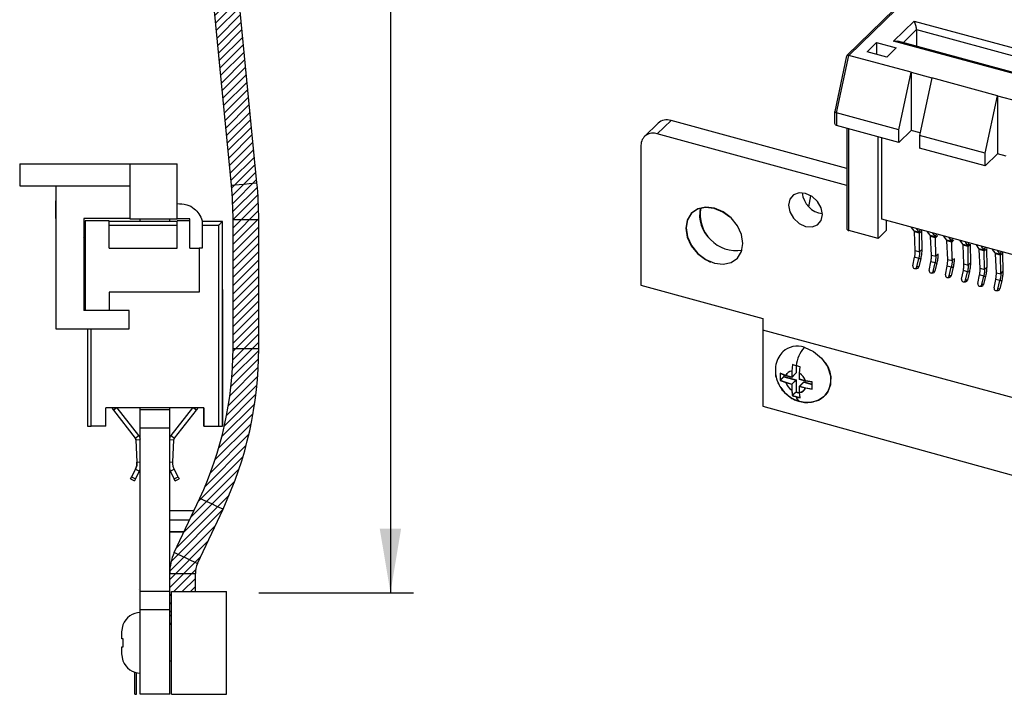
# Model space of a CAD drawing. Header units: millimetres. Extents: x 14 to 338, y 9 to 236.
# Tile 14 of 24: x 180 to 234, y 105 to 142. Entities that reach past the tile are written whole.
import ezdxf

# ---------------------------------------------------------------- set-up
doc = ezdxf.new("R2010")
doc.units = ezdxf.units.MM
doc.layers.add('DIM1', color=5, linetype='Continuous', lineweight=9)
doc.layers.add('TEXT', color=1, linetype='Continuous')

msp = doc.modelspace()

# ---------------------------------------------------------------- hatches: boundary and pattern name
at = {"layer": 'DIM1'}
h = msp.add_hatch(dxfattribs=at)
h.set_pattern_fill('ANSI31', color=256, scale=0.1, style=0)
h.set_pattern_definition([(45, (-354.76915, -22.26546), (-0.2245064, 0.2245064), [])])
h.paths.add_polyline_path([(189.635, 110.576), (189.635, 111.557), (189.582, 111.557), (189.43, 111.557), (189.203, 111.557), (188.935, 111.557), (188.667, 111.557), (188.44, 111.557), (188.289, 111.557), (188.235, 111.557), (188.235, 110.569), (188.235, 109.576), (188.235, 109.268), (188.335, 109.268), (188.335, 110.576)])
h.paths.add_polyline_path([(189.709, 112.13), (189.572, 112.195), (189.366, 112.291), (189.123, 112.404), (188.881, 112.518), (188.675, 112.614), (188.537, 112.678), (188.489, 112.701, 0.109738), (188.235, 111.557), (188.289, 111.557), (188.44, 111.557), (188.667, 111.557), (188.935, 111.557), (189.203, 111.557), (189.43, 111.557), (189.582, 111.557), (189.635, 111.557, -0.109738), (189.758, 112.108)])
h.paths.add_polyline_path([(189.758, 112.108), (191.143, 115.071), (191.094, 115.094), (190.957, 115.158), (190.751, 115.254), (190.508, 115.368), (190.266, 115.481), (190.06, 115.577), (189.922, 115.641), (189.874, 115.664), (188.489, 112.701), (188.537, 112.678), (188.675, 112.614), (188.881, 112.518), (189.123, 112.404), (189.366, 112.291), (189.572, 112.195), (189.709, 112.13)])
h.paths.add_polyline_path([(191.143, 115.071, 0.109738), (193.09, 123.836), (193.036, 123.836), (192.885, 123.836), (192.657, 123.836), (192.39, 123.836), (192.122, 123.836), (191.895, 123.836), (191.743, 123.836), (191.69, 123.836, -0.109738), (189.874, 115.664), (189.922, 115.641), (190.06, 115.577), (190.266, 115.481), (190.508, 115.368), (190.751, 115.254), (190.957, 115.158), (191.094, 115.094)])
h.paths.add_polyline_path([(193.09, 123.836), (193.09, 130.854), (193.036, 130.854), (192.885, 130.854), (192.657, 130.854), (192.39, 130.854), (192.122, 130.854), (191.895, 130.854), (191.743, 130.854), (191.69, 130.854), (191.69, 123.836), (191.743, 123.836), (191.895, 123.836), (192.122, 123.836), (192.39, 123.836), (192.657, 123.836), (192.885, 123.836), (193.036, 123.836)])
h.paths.add_polyline_path([(193.09, 130.854, 0.024319), (192.992, 132.864), (192.939, 132.859), (192.788, 132.844), (192.562, 132.822), (192.295, 132.796), (192.028, 132.77), (191.802, 132.748), (191.651, 132.733), (191.598, 132.728, -0.024319), (191.69, 130.854), (191.743, 130.854), (191.895, 130.854), (192.122, 130.854), (192.39, 130.854), (192.657, 130.854), (192.885, 130.854), (193.036, 130.854)])
h.paths.add_polyline_path([(192.992, 132.864), (187.105, 193.205), (187.051, 193.2), (186.9, 193.185), (186.674, 193.163), (186.408, 193.137), (186.141, 193.111), (185.915, 193.089), (185.764, 193.074), (185.711, 193.069), (191.598, 132.728), (191.651, 132.733), (191.802, 132.748), (192.028, 132.77), (192.295, 132.796), (192.562, 132.822), (192.788, 132.844), (192.939, 132.859)])
h.paths.add_polyline_path([(186.635, 198.845), (186.635, 201.274), (186.635, 202.848), (186.582, 202.848), (186.43, 202.848), (186.203, 202.848), (185.935, 202.848), (185.667, 202.848), (185.44, 202.848), (185.289, 202.848), (185.235, 202.848, 0.024319), (185.711, 193.069), (185.764, 193.074), (185.915, 193.089), (186.141, 193.111), (186.408, 193.137), (186.674, 193.163), (186.9, 193.185), (187.051, 193.2), (187.105, 193.205, -0.014236), (186.716, 198.845)])
h.paths.add_polyline_path([(186.635, 203.859), (186.635, 205.602), (186.635, 206.902), (186.635, 208.645), (186.635, 209.351), (186.535, 209.351), (186.535, 208.642), (185.235, 208.642), (185.235, 202.848), (185.289, 202.848), (185.44, 202.848), (185.667, 202.848), (185.935, 202.848), (186.203, 202.848), (186.43, 202.848), (186.582, 202.848), (186.635, 202.848), (186.635, 203.852)])

# ---------------------------------------------------------------- linework, layer by layer
at = {"color": 7, "linetype": 'Continuous', "lineweight": 25}
for p, q in [((228.505, 143.098), (225.134, 139.808)), ((225.25, 139.813), (228.681, 143.161)), ((227.688, 140.592), (228.808, 141.686)), ((228.808, 141.686), (240.173, 138.597)), ((228.933, 141.22), (239.439, 138.364)), ((228.933, 141.22), (228.933, 140.308)), ((239.053, 137.504), (227.688, 140.592)), ((226.243, 140.01), (226.756, 140.511)), ((226.756, 140.511), (227.835, 140.217)), ((226.756, 140.511), (226.756, 139.87)), ((227.835, 140.217), (227.322, 139.716)), ((238.867, 137.608), (227.912, 140.585)), ((225.123, 139.789), (224.477, 136.751)), ((224.583, 136.676), (225.25, 139.813)), ((228.647, 138.89), (225.25, 139.813)), ((227.322, 139.716), (226.243, 140.01)), ((227.979, 135.753), (228.647, 138.89)), ((228.647, 138.89), (229.77, 138.585)), ((228.647, 138.89), (228.647, 135.719)), ((229.77, 138.585), (229.102, 135.448)), ((233.343, 137.614), (229.77, 138.585)), ((232.675, 134.477), (233.343, 137.614)), ((233.343, 137.614), (234.466, 137.309)), ((233.343, 137.614), (233.343, 134.443)), ((224.476, 136.746), (224.476, 136.174)), ((227.979, 135.753), (224.583, 136.676)), ((224.583, 136.676), (224.583, 135.991)), ((214.854, 136.117), (214.107, 135.388)), ((215.558, 136.26), (214.811, 135.531)), ((225.144, 133.65), (215.558, 136.26)), ((227.979, 135.068), (224.583, 135.991)), ((225.144, 135.838), (225.144, 130.347)), ((225.144, 132.718), (214.811, 135.531)), ((226.842, 129.823), (226.842, 135.377)), ((227.041, 130.874), (227.041, 135.323)), ((227.979, 135.068), (227.979, 135.753)), ((228.647, 135.719), (227.979, 135.068)), ((229.132, 135.587), (228.647, 135.719)), ((232.675, 134.477), (229.102, 135.448)), ((229.102, 135.448), (229.102, 134.762)), ((213.92, 134.91), (213.92, 127.281)), ((232.675, 133.791), (229.102, 134.762)), ((232.675, 133.791), (232.675, 134.477)), ((233.343, 134.443), (232.675, 133.791)), ((233.828, 134.311), (233.343, 134.443)), ((180.061, 133.897), (180.061, 132.697)), ((180.061, 133.897), (186.061, 133.897)), ((186.061, 133.897), (186.061, 132.697)), ((186.061, 133.897), (188.635, 133.897)), ((188.635, 131.729), (188.635, 133.897)), ((180.061, 132.697), (182.035, 132.697)), ((182.035, 132.697), (186.061, 132.697)), ((182.035, 132.697), (182.035, 124.897)), ((186.061, 132.697), (186.061, 130.921)), ((182.031, 131.88), (182.035, 131.88)), ((182.031, 130.921), (182.031, 131.88)), ((188.635, 130.897), (188.635, 131.729)), ((182.031, 130.921), (182.035, 130.921)), ((183.561, 130.921), (183.561, 125.897)), ((186.061, 130.921), (183.561, 130.921)), ((183.635, 130.503), (183.561, 130.353)), ((183.635, 130.503), (183.561, 130.353)), ((184.935, 130.797), (183.635, 130.797)), ((183.635, 130.797), (183.635, 125.897)), ((184.935, 129.297), (184.935, 130.797)), ((188.635, 130.746), (184.935, 130.746)), ((186.061, 130.897), (186.061, 130.921)), ((186.061, 130.897), (188.635, 130.897)), ((186.635, 130.746), (186.635, 130.897)), ((188.235, 130.746), (188.235, 130.897)), ((189.335, 130.897), (188.635, 130.897)), ((189.335, 130.797), (188.635, 130.797)), ((188.635, 129.297), (188.635, 130.797)), ((189.335, 130.797), (189.335, 130.897)), ((189.335, 129.297), (189.335, 130.797)), ((190.012, 130.797), (190.012, 129.297)), ((191.105, 130.746), (190.012, 130.746)), ((190.905, 130.546), (190.905, 119.596)), ((191.105, 119.596), (191.105, 130.746)), ((302.018, 110.497), (227.041, 130.874)), ((227.309, 130.279), (227.309, 130.801)), ((228.804, 130.243), (228.66, 130.434)), ((226.842, 129.823), (225.25, 130.256)), ((226.842, 129.823), (227.309, 130.279)), ((228.804, 130.243), (229.08, 130.168)), ((229.092, 130.11), (228.821, 130.184)), ((228.867, 129.164), (228.821, 130.184)), ((229.08, 130.168), (228.948, 130.356)), ((229.105, 129.099), (229.092, 130.11)), ((229.201, 130.303), (229.209, 130.235)), ((229.209, 130.235), (229.222, 129.224)), ((229.688, 130.002), (229.544, 130.194)), ((229.688, 130.002), (229.964, 129.927)), ((229.977, 129.87), (229.706, 129.944)), ((229.752, 128.924), (229.706, 129.944)), ((229.964, 129.927), (229.833, 130.115)), ((229.99, 128.859), (229.977, 129.87)), ((230.573, 129.762), (230.428, 129.953)), ((230.849, 129.687), (230.717, 129.875)), ((230.573, 129.762), (230.849, 129.687)), ((230.861, 129.63), (230.59, 129.703)), ((230.636, 128.683), (230.59, 129.703)), ((230.874, 128.619), (230.861, 129.63)), ((231.457, 129.522), (231.313, 129.713)), ((231.457, 129.522), (231.733, 129.447)), ((231.746, 129.389), (231.474, 129.463)), ((231.521, 128.443), (231.474, 129.463)), ((231.733, 129.447), (231.602, 129.635)), ((231.759, 128.378), (231.746, 129.389)), ((231.862, 129.514), (231.875, 128.503)), ((232.342, 129.281), (232.197, 129.473)), ((232.617, 129.206), (232.486, 129.394)), ((184.935, 129.297), (188.635, 129.297)), ((189.335, 129.297), (189.835, 129.297)), ((189.835, 129.297), (189.835, 126.897)), ((190.012, 129.297), (189.835, 129.297)), ((228.74, 128.331), (228.836, 128.8)), ((229.061, 128.739), (228.836, 128.8)), ((228.867, 129.164), (229.105, 129.099)), ((229.105, 129.099), (229.222, 129.224)), ((229.752, 128.924), (229.99, 128.859)), ((232.342, 129.281), (232.617, 129.206)), ((232.63, 129.149), (232.359, 129.223)), ((232.405, 128.202), (232.359, 129.223)), ((232.643, 128.138), (232.63, 129.149)), ((232.746, 129.274), (232.76, 128.263)), ((233.226, 129.041), (233.082, 129.232)), ((233.226, 129.041), (233.502, 128.966)), ((233.514, 128.909), (233.243, 128.982)), ((233.29, 127.962), (233.243, 128.982)), ((233.502, 128.966), (233.37, 129.154)), ((233.527, 127.897), (233.514, 128.909)), ((233.623, 129.101), (233.631, 129.033)), ((233.631, 129.033), (233.644, 128.022)), ((228.953, 128.273), (229.061, 128.739)), ((229.057, 128.277), (228.953, 128.273)), ((229.165, 128.743), (229.057, 128.277)), ((229.061, 128.739), (229.165, 128.743)), ((229.625, 128.09), (229.72, 128.56)), ((229.946, 128.498), (229.72, 128.56)), ((229.837, 128.032), (229.946, 128.498)), ((230.05, 128.502), (229.941, 128.037)), ((229.946, 128.498), (230.05, 128.502)), ((230.509, 127.85), (230.605, 128.319)), ((230.83, 128.258), (230.605, 128.319)), ((230.636, 128.683), (230.874, 128.619)), ((230.722, 127.792), (230.83, 128.258)), ((230.934, 128.262), (230.825, 127.796)), ((230.83, 128.258), (230.934, 128.262)), ((231.521, 128.443), (231.759, 128.378)), ((231.759, 128.378), (231.875, 128.503)), ((232.643, 128.138), (232.76, 128.263)), ((228.852, 128.184), (228.956, 128.188)), ((229.736, 127.943), (229.84, 127.947)), ((229.941, 128.037), (229.837, 128.032)), ((230.825, 127.796), (230.722, 127.792)), ((231.394, 127.609), (231.489, 128.079)), ((231.715, 128.018), (231.489, 128.079)), ((231.606, 127.552), (231.715, 128.018)), ((231.819, 128.022), (231.71, 127.556)), ((231.715, 128.018), (231.819, 128.022)), ((232.278, 127.369), (232.374, 127.838)), ((232.599, 127.777), (232.374, 127.838)), ((232.405, 128.202), (232.643, 128.138)), ((232.49, 127.311), (232.599, 127.777)), ((232.703, 127.781), (232.594, 127.315)), ((232.599, 127.777), (232.703, 127.781)), ((233.29, 127.962), (233.527, 127.897)), ((233.527, 127.897), (233.644, 128.022)), ((213.92, 127.281), (220.553, 125.471)), ((230.621, 127.703), (230.724, 127.707)), ((231.505, 127.462), (231.609, 127.467)), ((231.71, 127.556), (231.606, 127.552)), ((232.389, 127.222), (232.493, 127.226)), ((232.594, 127.315), (232.49, 127.311)), ((233.163, 127.129), (233.258, 127.598)), ((233.483, 127.537), (233.258, 127.598)), ((233.375, 127.071), (233.483, 127.537)), ((233.587, 127.541), (233.479, 127.075)), ((233.483, 127.537), (233.587, 127.541)), ((183.635, 127.046), (183.561, 127.046)), ((189.835, 126.897), (184.935, 126.897)), ((184.935, 126.897), (184.935, 125.897)), ((191.105, 127.046), (191.105, 119.596)), ((233.274, 126.982), (233.378, 126.986)), ((233.479, 127.075), (233.375, 127.071)), ((183.635, 125.897), (183.561, 125.897)), ((184.935, 125.897), (183.635, 125.897)), ((186.035, 125.897), (184.935, 125.897)), ((186.035, 124.897), (186.035, 125.897)), ((220.553, 125.471), (220.553, 120.678)), ((182.035, 124.897), (186.035, 124.897)), ((183.755, 124.897), (183.755, 119.596)), ((183.755, 124.897), (183.755, 119.596)), ((249.783, 116.904), (220.553, 124.831)), ((222.172, 122.949), (222.141, 122.598)), ((222.374, 122.888), (222.374, 122.494)), ((221.806, 122.342), (221.507, 122.463)), ((221.507, 122.463), (221.507, 122.089)), ((221.809, 122.356), (221.51, 122.477)), ((221.51, 122.477), (221.51, 122.103)), ((221.709, 122.381), (221.709, 122.286)), ((221.712, 122.396), (221.712, 122.3)), ((222.141, 122.266), (221.809, 122.356)), ((222.138, 122.386), (222.138, 122.252)), ((222.138, 122.252), (222.245, 122.357)), ((222.141, 122.598), (222.141, 122.266)), ((222.141, 122.266), (222.374, 122.494)), ((222.561, 122.484), (222.592, 122.835)), ((222.561, 122.152), (222.561, 122.484)), ((221.709, 122.286), (221.507, 122.089)), ((221.507, 122.089), (221.806, 121.968)), ((221.712, 122.3), (221.51, 122.103)), ((221.51, 122.103), (221.809, 121.983)), ((221.709, 122.286), (222.371, 122.106)), ((221.712, 122.3), (222.374, 122.12)), ((222.138, 122.252), (221.806, 122.342)), ((221.806, 121.968), (222.138, 121.878)), ((221.809, 121.983), (222.141, 121.892)), ((222.371, 122.106), (222.138, 121.878)), ((222.138, 121.878), (222.138, 121.547)), ((222.374, 122.12), (222.141, 121.892)), ((222.141, 121.892), (222.141, 121.561)), ((222.371, 122.106), (222.371, 121.453)), ((222.374, 122.12), (222.374, 121.467)), ((222.558, 122.138), (222.558, 122.271)), ((222.889, 122.048), (222.558, 122.138)), ((222.558, 121.764), (222.791, 121.992)), ((222.893, 122.062), (222.561, 122.152)), ((222.561, 121.778), (222.794, 122.006)), ((222.791, 121.992), (223.251, 121.867)), ((222.794, 122.006), (223.255, 121.881)), ((223.251, 121.989), (222.889, 122.048)), ((223.255, 122.003), (222.893, 122.062)), ((223.251, 121.615), (223.251, 121.989)), ((223.255, 121.629), (223.255, 122.003)), ((222.138, 121.547), (222.169, 121.256)), ((222.141, 121.561), (222.172, 121.27)), ((222.371, 121.453), (222.169, 121.256)), ((222.374, 121.467), (222.172, 121.27)), ((222.371, 121.453), (222.561, 121.401)), ((222.374, 121.467), (222.564, 121.416)), ((222.558, 121.764), (222.889, 121.674)), ((222.558, 121.432), (222.558, 121.764)), ((222.589, 121.141), (222.558, 121.432)), ((222.561, 121.778), (222.893, 121.688)), ((222.561, 121.447), (222.561, 121.778)), ((222.592, 121.156), (222.561, 121.447)), ((222.889, 121.674), (223.251, 121.615)), ((222.893, 121.688), (223.255, 121.629)), ((190.105, 120.596), (184.755, 120.596)), ((184.755, 119.596), (184.755, 120.596)), ((185.093, 120.596), (185.172, 120.457)), ((185.172, 120.457), (185.093, 120.596)), ((185.349, 120.596), (185.172, 120.457)), ((185.172, 120.457), (185.172, 120.457)), ((185.172, 120.457), (186.359, 118.938)), ((185.172, 120.457), (186.359, 118.938)), ((186.556, 119.092), (185.381, 120.596)), ((186.635, 120.483), (186.635, 120.596)), ((188.235, 120.483), (186.635, 120.483)), ((186.635, 119.476), (186.635, 120.483)), ((188.235, 120.483), (188.235, 120.596)), ((188.235, 119.476), (188.235, 120.483)), ((189.48, 120.596), (188.305, 119.092)), ((189.48, 120.596), (188.305, 119.092)), ((188.502, 118.938), (189.689, 120.457)), ((189.689, 120.457), (189.511, 120.596)), ((189.768, 120.596), (189.689, 120.457)), ((189.768, 120.596), (189.689, 120.457)), ((190.105, 119.596), (190.105, 120.596)), ((190.105, 120.596), (190.105, 119.596)), ((190.105, 120.596), (190.105, 120.596)), ((220.553, 120.678), (260.066, 109.765)), ((183.755, 119.596), (183.955, 119.596)), ((184.755, 119.596), (183.955, 119.596)), ((188.235, 119.476), (186.635, 119.476)), ((186.635, 110.569), (186.635, 119.476)), ((188.235, 110.569), (188.235, 119.476)), ((190.105, 119.596), (190.905, 119.596)), ((190.105, 119.596), (190.105, 119.596)), ((190.905, 119.596), (191.105, 119.596)), ((186.359, 118.938), (186.556, 119.092)), ((186.359, 118.938), (186.359, 118.938)), ((186.391, 118.854), (186.391, 118.854)), ((186.391, 118.854), (186.454, 117.635)), ((186.391, 118.854), (186.454, 117.635)), ((188.305, 119.092), (188.502, 118.938)), ((188.305, 119.092), (188.305, 119.092)), ((188.406, 117.635), (188.47, 118.854)), ((186.454, 117.635), (186.454, 117.635)), ((186.373, 117.255), (186.155, 116.826)), ((186.373, 117.255), (186.155, 116.826)), ((186.373, 117.255), (186.373, 117.255)), ((186.373, 117.255), (186.596, 117.142)), ((186.377, 116.712), (186.596, 117.142)), ((186.596, 117.142), (186.635, 117.252)), ((188.235, 117.224), (188.264, 117.142)), ((188.235, 117.224), (188.264, 117.142)), ((188.264, 117.142), (188.487, 117.255)), ((188.264, 117.142), (188.264, 117.142)), ((188.264, 117.142), (188.483, 116.712)), ((188.264, 117.142), (188.483, 116.712)), ((188.706, 116.826), (188.487, 117.255)), ((186.101, 116.721), (186.155, 116.826)), ((186.155, 116.826), (186.101, 116.721)), ((186.101, 116.721), (186.324, 116.607)), ((186.155, 116.826), (186.377, 116.712)), ((186.377, 116.712), (186.324, 116.607)), ((188.483, 116.712), (188.706, 116.826)), ((188.483, 116.712), (188.504, 116.672)), ((188.504, 116.672), (188.483, 116.712)), ((188.504, 116.672), (188.521, 116.638)), ((188.521, 116.638), (188.504, 116.672)), ((188.521, 116.638), (188.533, 116.615)), ((188.533, 116.615), (188.521, 116.638)), ((188.533, 116.615), (188.537, 116.607)), ((188.537, 116.607), (188.533, 116.615)), ((188.537, 116.607), (188.76, 116.721)), ((188.706, 116.826), (188.76, 116.721)), ((189.553, 114.977), (188.235, 114.977)), ((189.311, 114.459), (188.235, 114.459)), ((188.235, 113.824), (189.014, 113.824)), ((189.014, 113.824), (188.235, 113.824)), ((186.535, 110.694), (186.535, 110.694)), ((186.535, 110.694), (186.535, 110.694)), ((186.535, 110.694), (186.535, 110.694)), ((188.235, 110.569), (186.635, 110.569)), ((186.635, 109.576), (186.635, 110.569)), ((188.235, 109.576), (188.235, 110.569)), ((188.335, 104.976), (188.335, 110.576)), ((188.335, 110.576), (191.335, 110.576)), ((191.335, 104.976), (191.335, 110.576)), ((188.235, 109.576), (186.635, 109.576)), ((186.635, 104.969), (186.635, 109.576)), ((188.235, 104.969), (188.235, 109.576)), ((188.235, 109.268), (188.335, 109.268)), ((188.335, 109.268), (188.235, 109.268)), ((188.235, 109.268), (188.335, 109.268)), ((188.335, 109.268), (188.235, 109.268)), ((188.235, 109.268), (188.335, 109.268)), ((188.335, 109.268), (188.235, 109.268)), ((188.235, 109.268), (188.335, 109.268)), ((188.335, 109.268), (188.235, 109.268)), ((188.235, 109.268), (188.335, 109.268)), ((188.335, 109.268), (188.235, 109.268)), ((188.335, 109.268), (188.235, 109.268)), ((188.235, 109.268), (188.335, 109.268)), ((191.34, 108.938), (191.335, 108.938)), ((191.34, 107.373), (191.34, 108.938)), ((185.635, 108.381), (185.702, 108.756)), ((188.335, 108.825), (188.235, 108.825)), ((188.335, 108.776), (188.235, 108.776)), ((185.635, 107.994), (185.635, 108.381)), ((185.702, 107.994), (185.635, 107.994)), ((185.702, 107.558), (185.702, 107.994)), ((185.635, 107.171), (185.635, 107.558)), ((185.635, 107.558), (185.702, 107.558)), ((191.34, 107.373), (191.335, 107.373)), ((191.34, 106.438), (191.34, 107.373)), ((185.702, 106.796), (185.635, 107.171)), ((188.335, 106.776), (188.235, 106.776)), ((191.34, 106.438), (191.335, 106.438)), ((186.335, 104.976), (186.335, 106.172)), ((186.435, 104.976), (186.435, 106.146)), ((186.335, 104.976), (186.435, 104.976)), ((188.235, 104.969), (186.635, 104.969)), ((188.335, 104.976), (191.335, 104.976))]:
    msp.add_line(p, q, dxfattribs=at)
at = {"color": 8, "linetype": 'Continuous', "lineweight": 25}
for p, q in [((228.202, 140.506), (228.933, 141.22)), ((225.25, 130.256), (225.25, 135.809)), ((223.068, 131.558), (223.183, 132.16)), ((184.935, 130.546), (188.635, 130.546)), ((190.012, 130.546), (190.905, 130.546)), ((183.561, 129.901), (183.635, 130.05)), ((229.08, 130.168), (229.137, 130.305)), ((229.092, 130.11), (229.206, 130.233)), ((229.964, 129.927), (230.021, 130.064)), ((229.977, 129.87), (230.091, 129.992)), ((230.849, 129.687), (230.905, 129.824)), ((230.861, 129.63), (230.975, 129.752)), ((231.733, 129.447), (231.79, 129.583)), ((231.746, 129.389), (231.86, 129.512)), ((232.617, 129.206), (232.674, 129.343)), ((229.99, 128.859), (230.074, 128.949)), ((232.63, 129.149), (232.744, 129.271)), ((233.502, 128.966), (233.559, 129.103)), ((233.514, 128.909), (233.629, 129.031)), ((230.874, 128.619), (230.959, 128.709)), ((183.635, 127.246), (183.561, 127.246)), ((183.955, 119.596), (183.955, 124.897)), ((186.391, 118.854), (186.635, 118.867)), ((188.235, 118.866), (188.47, 118.854)), ((186.454, 117.635), (186.635, 117.644)), ((188.235, 117.644), (188.406, 117.635))]:
    msp.add_line(p, q, dxfattribs=at)
at = {"color": 7, "linetype": 'Continuous', "lineweight": 25, "flags": 128}
for points in [[(223.82, 131.133), (223.749, 131.496), (223.548, 131.843), (223.247, 132.12), (222.892, 132.285), (222.536, 132.313), (222.235, 132.2), (222.034, 131.963), (221.963, 131.637), (222.034, 131.274), (222.235, 130.927), (222.536, 130.65), (222.892, 130.485), (223.247, 130.457), (223.548, 130.57), (223.749, 130.807), (223.82, 131.133)], [(218.762, 130.986), (218.384, 131.266), (217.906, 131.469), (217.428, 131.526), (216.996, 131.43), (216.654, 131.191), (216.434, 130.833), (216.358, 130.39), (216.434, 129.906), (216.654, 129.428), (216.996, 129.003), (217.428, 128.673), (217.708, 128.535)], [(219.477, 129.561), (219.401, 130.046), (219.182, 130.523), (218.839, 130.948), (218.408, 131.279), (217.929, 131.482), (217.451, 131.539), (217.02, 131.443), (216.677, 131.204), (216.457, 130.846), (216.382, 130.403), (216.457, 129.919), (216.677, 129.441), (217.02, 129.016), (217.451, 128.685), (217.929, 128.482), (218.408, 128.425), (218.839, 128.521), (219.182, 128.76), (219.401, 129.119), (219.477, 129.561)], [(225.144, 130.347), (225.145, 130.336), (225.153, 130.317), (225.168, 130.298), (225.19, 130.281), (225.218, 130.267), (225.25, 130.256)], [(222.818, 123.892), (223.317, 123.671), (223.756, 123.306), (224.081, 122.841), (224.255, 122.333), (224.255, 121.842), (224.081, 121.427), (223.962, 121.289)]]:
    msp.add_lwpolyline(points, dxfattribs=at)
at = {"color": 7, "linetype": 'Continuous', "lineweight": 25}
for centre, radius, start, end in [((215.328, 135.587), 0.711, 71.136, 131.7885), ((214.575, 134.92), 0.655, 68.8766, 180.9057), ((223.961, 132.429), 1.255, 185.1031, 263.507), ((218.94, 131.111), 1.824, 168.1555, 227.5036), ((219.121, 131.145), 1.974, 169.6921, 278.9179), ((228.859, 128.303), 0.122, 166.8436, 252.0851), ((228.846, 128.292), 0.108, 256.7371, 349.6625), ((228.949, 128.297), 0.11, 273.7086, 349.2586), ((229.743, 128.062), 0.122, 166.8436, 252.0851), ((229.731, 128.052), 0.108, 256.7371, 349.6625), ((229.833, 128.057), 0.11, 273.7086, 349.2586), ((230.628, 127.822), 0.122, 166.8436, 252.0851), ((230.615, 127.811), 0.108, 256.7371, 349.6625), ((230.717, 127.817), 0.11, 273.7086, 349.2586), ((231.512, 127.582), 0.122, 166.8436, 252.0851), ((231.5, 127.571), 0.108, 256.7371, 349.6625), ((231.602, 127.576), 0.11, 273.7086, 349.2586), ((232.397, 127.341), 0.122, 166.8436, 252.0851), ((232.384, 127.331), 0.108, 256.7371, 349.6625), ((232.486, 127.336), 0.11, 273.7086, 349.2586), ((233.281, 127.101), 0.122, 166.8436, 252.0851), ((233.268, 127.09), 0.108, 256.7371, 349.6625), ((233.371, 127.096), 0.11, 273.7086, 349.2586), ((222.44, 122.796), 1.159, 71.0085, 132.4633), ((224.29, 122.647), 1.928, 139.7923, 172.8434), ((222.872, 122.174), 1.41, 320.4101, 48.2188), ((222.172, 122.207), 0.392, 94.5705, 157.6147), ((222.111, 121.789), 0.828, 19.2669, 57.0544), ((222.588, 122.242), 0.828, 199.2669, 237.0544), ((222.591, 122.256), 0.828, 199.2669, 237.0544), ((222.527, 121.823), 0.392, 274.5705, 337.6147), ((222.53, 121.838), 0.392, 274.5705, 337.6147), ((186.635, 108.426), 1, 90, 160.7463), ((186.635, 107.126), 1, 199.2537, 270)]:
    msp.add_arc(centre, radius, start, end, dxfattribs=at)
at = {"color": 8, "linetype": 'Continuous', "lineweight": 25}
for centre, radius, start, end in [((222.166, 122.197), 0.388, 138.0302, 158.0168), ((222.152, 121.797), 0.779, 18.7622, 34.161), ((222.663, 121.209), 0.289, 182.9549, 247.3718), ((222.666, 121.223), 0.289, 182.9549, 247.3718)]:
    msp.add_arc(centre, radius, start, end, dxfattribs=at)
at = {"color": 7, "linetype": 'Continuous', "lineweight": 25}
for points, knots in [([(228.933, 141.22), (228.932, 141.245), (228.93, 141.301), (228.913, 141.4), (228.886, 141.507), (228.849, 141.609), (228.822, 141.66), (228.808, 141.686)], [0, 0, 0, 0, 0.146754, 0.316126, 0.510248, 0.757793, 1, 1, 1, 1]), ([(227.688, 140.592), (227.746, 140.6), (227.825, 140.61), (227.892, 140.585), (227.91, 140.578)], [0, 0, 0, 0, 0.731094, 1, 1, 1, 1]), ([(225.138, 139.804), (225.141, 139.809), (225.15, 139.822), (225.192, 139.826), (225.232, 139.817), (225.25, 139.813)], [0, 0, 0, 0, 0.261457, 0.652217, 1, 1, 1, 1]), ([(224.583, 136.676), (224.567, 136.681), (224.535, 136.691), (224.499, 136.711), (224.477, 136.732), (224.478, 136.745), (224.479, 136.751)], [0, 0, 0, 0, 0.238103, 0.495475, 0.762998, 1, 1, 1, 1]), ([(224.583, 135.991), (224.567, 135.997), (224.533, 136.011), (224.498, 136.06), (224.478, 136.117), (224.479, 136.157), (224.48, 136.174)], [0, 0, 0, 0, 0.225931, 0.486682, 0.785537, 1, 1, 1, 1]), ([(188.635, 131.729), (188.814, 131.723), (189.15, 131.711), (189.571, 131.492), (189.856, 131.173), (189.959, 130.927), (190.012, 130.797)], [0, 0, 0, 0, 0.295634, 0.557568, 0.766901, 1, 1, 1, 1]), ([(191.105, 130.746), (191.104, 130.744), (191.1, 130.741), (191.073, 130.714), (191.029, 130.67), (190.971, 130.612), (190.927, 130.568), (190.905, 130.546)], [0, 0, 0, 0, 0.146754, 0.316126, 0.510248, 0.757793, 1, 1, 1, 1]), ([(221.665, 123.659), (221.582, 123.563), (221.404, 123.359), (221.259, 122.964), (221.228, 122.556), (221.292, 122.201), (221.412, 121.894), (221.563, 121.642), (221.694, 121.497), (221.749, 121.435)], [0, 0, 0, 0, 0.154483, 0.33053, 0.50502, 0.650687, 0.766011, 0.900768, 1, 1, 1, 1]), ([(222.377, 122.888), (222.338, 122.898), (222.268, 122.918), (222.201, 122.94), (222.172, 122.949)], [0, 0, 0, 0, 0.560985, 1, 1, 1, 1]), ([(222.592, 122.835), (222.551, 122.844), (222.479, 122.861), (222.408, 122.879), (222.377, 122.888)], [0, 0, 0, 0, 0.55901, 1, 1, 1, 1]), ([(221.251, 122.627), (221.247, 122.591), (221.232, 122.436), (221.293, 122.186), (221.408, 121.88), (221.56, 121.628), (221.691, 121.483), (221.746, 121.421)], [0, 0, 0, 0, 0.081818, 0.352027, 0.565953, 0.815926, 1, 1, 1, 1]), ([(221.746, 121.421), (221.875, 121.309), (222.056, 121.15), (222.339, 121.007), (222.48, 120.969), (222.553, 120.949)], [0, 0, 0, 0, 0.5348399, 0.7561902, 1, 1, 1, 1]), ([(221.749, 121.435), (221.878, 121.323), (222.059, 121.165), (222.342, 121.021), (222.483, 120.983), (222.557, 120.963)], [0, 0, 0, 0, 0.5348399, 0.7561902, 1, 1, 1, 1]), ([(222.553, 120.949), (222.59, 120.937), (222.74, 120.887), (223.029, 120.874), (223.408, 120.932), (223.733, 121.079), (223.901, 121.226), (223.967, 121.283)], [0, 0, 0, 0, 0.0745619, 0.3080353, 0.5602671, 0.8277214, 1, 1, 1, 1]), ([(222.557, 120.963), (222.593, 120.951), (222.743, 120.901), (223.032, 120.888), (223.411, 120.946), (223.736, 121.093), (223.904, 121.24), (223.97, 121.297)], [0, 0, 0, 0, 0.074562, 0.308035, 0.560267, 0.827721, 1, 1, 1, 1]), ([(222.169, 121.256), (222.206, 121.243), (222.273, 121.222), (222.343, 121.202), (222.374, 121.194)], [0, 0, 0, 0, 0.55901, 1, 1, 1, 1]), ([(222.172, 121.27), (222.209, 121.258), (222.276, 121.236), (222.346, 121.216), (222.377, 121.208)], [0, 0, 0, 0, 0.55901, 1, 1, 1, 1]), ([(222.374, 121.194), (222.414, 121.183), (222.484, 121.165), (222.557, 121.148), (222.589, 121.141)], [0, 0, 0, 0, 0.560985, 1, 1, 1, 1]), ([(222.377, 121.208), (222.417, 121.197), (222.487, 121.179), (222.56, 121.163), (222.592, 121.156)], [0, 0, 0, 0, 0.560985, 1, 1, 1, 1]), ([(188.305, 119.092), (188.281, 119.058), (188.247, 119.011), (188.238, 118.955), (188.235, 118.939)], [0, 0, 0, 0, 0.716875, 1, 1, 1, 1]), ([(188.305, 119.092), (188.281, 119.058), (188.247, 119.011), (188.238, 118.955), (188.235, 118.939)], [0, 0, 0, 0, 0.716874, 1, 1, 1, 1]), ([(185.702, 108.756), (185.698, 108.756), (185.692, 108.756), (185.691, 108.756), (185.691, 108.756)], [0, 0, 0, 0, 0.55901, 1, 1, 1, 1]), ([(185.691, 106.796), (185.692, 106.796), (185.693, 106.796), (185.699, 106.796), (185.702, 106.796)], [0, 0, 0, 0, 0.560985, 1, 1, 1, 1])]:
    msp.add_open_spline(points, degree=3, knots=knots, dxfattribs=at)
for points in [[(228.821, 130.184), (228.82, 130.196), (228.817, 130.221), (228.808, 130.236), (228.804, 130.243)], [(229.08, 130.168), (229.083, 130.161), (229.091, 130.147), (229.092, 130.123), (229.092, 130.11)], [(229.706, 129.944), (229.704, 129.956), (229.702, 129.981), (229.693, 129.995), (229.688, 130.002)], [(229.964, 129.927), (229.968, 129.92), (229.975, 129.906), (229.976, 129.882), (229.977, 129.87)], [(230.59, 129.703), (230.589, 129.716), (230.586, 129.74), (230.577, 129.755), (230.573, 129.762)], [(230.849, 129.687), (230.852, 129.68), (230.859, 129.666), (230.861, 129.642), (230.861, 129.63)], [(231.474, 129.463), (231.473, 129.475), (231.47, 129.5), (231.462, 129.514), (231.457, 129.522)], [(231.733, 129.447), (231.737, 129.44), (231.744, 129.426), (231.745, 129.401), (231.746, 129.389)], [(228.836, 128.8), (228.847, 128.864), (228.869, 128.992), (228.868, 129.107), (228.867, 129.164)], [(229.105, 129.099), (229.104, 129.043), (229.101, 128.929), (229.075, 128.802), (229.061, 128.739)], [(229.222, 129.224), (229.22, 129.149), (229.217, 128.997), (229.183, 128.828), (229.165, 128.743)], [(229.72, 128.56), (229.731, 128.624), (229.754, 128.752), (229.752, 128.866), (229.752, 128.924)], [(229.99, 128.859), (229.988, 128.802), (229.985, 128.689), (229.959, 128.562), (229.946, 128.498)], [(230.106, 128.984), (230.105, 128.908), (230.101, 128.757), (230.067, 128.587), (230.05, 128.502)], [(232.359, 129.223), (232.357, 129.235), (232.355, 129.26), (232.346, 129.274), (232.342, 129.281)], [(232.617, 129.206), (232.621, 129.199), (232.628, 129.185), (232.629, 129.161), (232.63, 129.149)], [(233.243, 128.982), (233.242, 128.995), (233.239, 129.019), (233.231, 129.034), (233.226, 129.041)], [(233.502, 128.966), (233.506, 128.959), (233.513, 128.945), (233.514, 128.921), (233.514, 128.909)], [(230.605, 128.319), (230.616, 128.383), (230.638, 128.511), (230.637, 128.626), (230.636, 128.683)], [(230.874, 128.619), (230.873, 128.562), (230.87, 128.448), (230.843, 128.321), (230.83, 128.258)], [(230.991, 128.743), (230.989, 128.668), (230.986, 128.516), (230.951, 128.347), (230.934, 128.262)], [(231.489, 128.079), (231.5, 128.143), (231.522, 128.271), (231.521, 128.386), (231.521, 128.443)], [(231.759, 128.378), (231.757, 128.322), (231.754, 128.208), (231.728, 128.081), (231.715, 128.018)], [(231.875, 128.503), (231.873, 128.427), (231.87, 128.276), (231.836, 128.107), (231.819, 128.022)], [(232.76, 128.263), (232.758, 128.187), (232.755, 128.036), (232.72, 127.866), (232.703, 127.781)], [(232.374, 127.838), (232.385, 127.903), (232.407, 128.031), (232.406, 128.145), (232.405, 128.202)], [(232.643, 128.138), (232.642, 128.081), (232.639, 127.968), (232.612, 127.841), (232.599, 127.777)], [(233.258, 127.598), (233.269, 127.662), (233.291, 127.79), (233.29, 127.905), (233.29, 127.962)], [(233.527, 127.897), (233.526, 127.841), (233.523, 127.727), (233.497, 127.6), (233.483, 127.537)], [(233.644, 128.022), (233.642, 127.947), (233.639, 127.795), (233.605, 127.626), (233.587, 127.541)], [(186.359, 118.938), (186.367, 118.925), (186.385, 118.9), (186.389, 118.869), (186.391, 118.854)], [(186.391, 118.854), (186.389, 118.869), (186.385, 118.9), (186.367, 118.925), (186.359, 118.938)], [(186.359, 118.938), (186.367, 118.925), (186.385, 118.9), (186.389, 118.869), (186.391, 118.854)], [(186.359, 118.938), (186.367, 118.925), (186.385, 118.9), (186.389, 118.869), (186.391, 118.854)], [(186.359, 118.938), (186.367, 118.925), (186.385, 118.9), (186.389, 118.869), (186.391, 118.854)], [(186.359, 118.938), (186.367, 118.925), (186.385, 118.9), (186.389, 118.869), (186.391, 118.854)], [(186.359, 118.938), (186.367, 118.925), (186.385, 118.9), (186.389, 118.869), (186.391, 118.854)], [(186.359, 118.938), (186.367, 118.925), (186.385, 118.9), (186.389, 118.869), (186.391, 118.854)], [(186.359, 118.938), (186.367, 118.925), (186.385, 118.9), (186.389, 118.869), (186.391, 118.854)], [(186.359, 118.938), (186.367, 118.925), (186.385, 118.9), (186.389, 118.869), (186.391, 118.854)], [(186.359, 118.938), (186.367, 118.925), (186.385, 118.9), (186.389, 118.869), (186.391, 118.854)], [(186.359, 118.938), (186.367, 118.925), (186.385, 118.9), (186.389, 118.869), (186.391, 118.854)], [(186.359, 118.938), (186.367, 118.925), (186.385, 118.9), (186.389, 118.869), (186.391, 118.854)], [(186.359, 118.938), (186.367, 118.925), (186.385, 118.9), (186.389, 118.869), (186.391, 118.854)], [(186.359, 118.938), (186.367, 118.925), (186.385, 118.9), (186.389, 118.869), (186.391, 118.854)], [(186.359, 118.938), (186.367, 118.925), (186.385, 118.9), (186.389, 118.869), (186.391, 118.854)], [(186.359, 118.938), (186.367, 118.925), (186.385, 118.9), (186.389, 118.869), (186.391, 118.854)], [(186.359, 118.938), (186.367, 118.925), (186.385, 118.9), (186.389, 118.869), (186.391, 118.854)], [(186.359, 118.938), (186.367, 118.925), (186.385, 118.9), (186.389, 118.869), (186.391, 118.854)], [(186.359, 118.938), (186.367, 118.925), (186.385, 118.9), (186.389, 118.869), (186.391, 118.854)], [(186.359, 118.938), (186.367, 118.925), (186.385, 118.9), (186.389, 118.869), (186.391, 118.854)], [(186.359, 118.938), (186.367, 118.925), (186.385, 118.9), (186.389, 118.869), (186.391, 118.854)], [(186.359, 118.938), (186.367, 118.925), (186.385, 118.9), (186.389, 118.869), (186.391, 118.854)], [(186.359, 118.938), (186.367, 118.925), (186.385, 118.9), (186.389, 118.869), (186.391, 118.854)], [(186.359, 118.938), (186.367, 118.925), (186.385, 118.9), (186.389, 118.869), (186.391, 118.854)], [(186.359, 118.938), (186.367, 118.925), (186.385, 118.9), (186.389, 118.869), (186.391, 118.854)], [(186.359, 118.938), (186.367, 118.925), (186.385, 118.9), (186.389, 118.869), (186.391, 118.854)], [(186.359, 118.938), (186.367, 118.925), (186.385, 118.9), (186.389, 118.869), (186.391, 118.854)], [(186.359, 118.938), (186.367, 118.925), (186.385, 118.9), (186.389, 118.869), (186.391, 118.854)], [(186.359, 118.938), (186.367, 118.925), (186.385, 118.9), (186.389, 118.869), (186.391, 118.854)], [(186.359, 118.938), (186.367, 118.925), (186.385, 118.9), (186.389, 118.869), (186.391, 118.854)], [(186.359, 118.938), (186.367, 118.925), (186.385, 118.9), (186.389, 118.869), (186.391, 118.854)], [(186.359, 118.938), (186.367, 118.925), (186.385, 118.9), (186.389, 118.869), (186.391, 118.854)], [(186.359, 118.938), (186.367, 118.925), (186.385, 118.9), (186.389, 118.869), (186.391, 118.854)], [(186.359, 118.938), (186.367, 118.925), (186.385, 118.9), (186.389, 118.869), (186.391, 118.854)], [(186.359, 118.938), (186.367, 118.925), (186.385, 118.9), (186.389, 118.869), (186.391, 118.854)], [(186.359, 118.938), (186.367, 118.925), (186.385, 118.9), (186.389, 118.869), (186.391, 118.854)], [(186.359, 118.938), (186.367, 118.925), (186.385, 118.9), (186.389, 118.869), (186.391, 118.854)], [(186.359, 118.938), (186.367, 118.925), (186.385, 118.9), (186.389, 118.869), (186.391, 118.854)], [(186.359, 118.938), (186.367, 118.925), (186.385, 118.9), (186.389, 118.869), (186.391, 118.854)], [(186.359, 118.938), (186.367, 118.925), (186.385, 118.9), (186.389, 118.869), (186.391, 118.854)], [(186.359, 118.938), (186.367, 118.925), (186.385, 118.9), (186.389, 118.869), (186.391, 118.854)], [(186.359, 118.938), (186.367, 118.925), (186.385, 118.9), (186.389, 118.869), (186.391, 118.854)], [(186.359, 118.938), (186.367, 118.925), (186.385, 118.9), (186.389, 118.869), (186.391, 118.854)], [(186.359, 118.938), (186.367, 118.925), (186.385, 118.9), (186.389, 118.869), (186.391, 118.854)], [(186.359, 118.938), (186.367, 118.925), (186.385, 118.9), (186.389, 118.869), (186.391, 118.854)], [(186.359, 118.938), (186.367, 118.925), (186.385, 118.9), (186.389, 118.869), (186.391, 118.854)], [(186.359, 118.938), (186.367, 118.925), (186.385, 118.9), (186.389, 118.869), (186.391, 118.854)], [(186.359, 118.938), (186.367, 118.925), (186.385, 118.9), (186.389, 118.869), (186.391, 118.854)], [(186.359, 118.938), (186.367, 118.925), (186.385, 118.9), (186.389, 118.869), (186.391, 118.854)], [(186.359, 118.938), (186.367, 118.925), (186.385, 118.9), (186.389, 118.869), (186.391, 118.854)], [(186.359, 118.938), (186.367, 118.925), (186.385, 118.9), (186.389, 118.869), (186.391, 118.854)], [(186.359, 118.938), (186.367, 118.925), (186.385, 118.9), (186.389, 118.869), (186.391, 118.854)], [(186.359, 118.938), (186.367, 118.925), (186.385, 118.9), (186.389, 118.869), (186.391, 118.854)], [(186.359, 118.938), (186.367, 118.925), (186.385, 118.9), (186.389, 118.869), (186.391, 118.854)], [(186.359, 118.938), (186.367, 118.925), (186.385, 118.9), (186.389, 118.869), (186.391, 118.854)], [(186.359, 118.938), (186.367, 118.925), (186.385, 118.9), (186.389, 118.869), (186.391, 118.854)], [(186.359, 118.938), (186.367, 118.925), (186.385, 118.9), (186.389, 118.869), (186.391, 118.854)], [(186.359, 118.938), (186.367, 118.925), (186.385, 118.9), (186.389, 118.869), (186.391, 118.854)], [(186.359, 118.938), (186.367, 118.925), (186.385, 118.9), (186.389, 118.869), (186.391, 118.854)], [(186.359, 118.938), (186.367, 118.925), (186.385, 118.9), (186.389, 118.869), (186.391, 118.854)], [(186.359, 118.938), (186.367, 118.925), (186.385, 118.9), (186.389, 118.869), (186.391, 118.854)], [(186.359, 118.938), (186.367, 118.925), (186.385, 118.9), (186.389, 118.869), (186.391, 118.854)], [(186.359, 118.938), (186.367, 118.925), (186.385, 118.9), (186.389, 118.869), (186.391, 118.854)], [(186.359, 118.938), (186.367, 118.925), (186.385, 118.9), (186.389, 118.869), (186.391, 118.854)], [(186.359, 118.938), (186.367, 118.925), (186.385, 118.9), (186.389, 118.869), (186.391, 118.854)], [(186.359, 118.938), (186.367, 118.925), (186.385, 118.9), (186.389, 118.869), (186.391, 118.854)], [(186.359, 118.938), (186.367, 118.925), (186.385, 118.9), (186.389, 118.869), (186.391, 118.854)], [(186.359, 118.938), (186.367, 118.925), (186.385, 118.9), (186.389, 118.869), (186.391, 118.854)], [(186.359, 118.938), (186.367, 118.925), (186.385, 118.9), (186.389, 118.869), (186.391, 118.854)], [(186.359, 118.938), (186.367, 118.925), (186.385, 118.9), (186.389, 118.869), (186.391, 118.854)], [(186.359, 118.938), (186.367, 118.925), (186.385, 118.9), (186.389, 118.869), (186.391, 118.854)], [(186.359, 118.938), (186.367, 118.925), (186.385, 118.9), (186.389, 118.869), (186.391, 118.854)], [(186.359, 118.938), (186.367, 118.925), (186.385, 118.9), (186.389, 118.869), (186.391, 118.854)], [(186.359, 118.938), (186.367, 118.925), (186.385, 118.9), (186.389, 118.869), (186.391, 118.854)], [(186.359, 118.938), (186.367, 118.925), (186.385, 118.9), (186.389, 118.869), (186.391, 118.854)], [(186.359, 118.938), (186.367, 118.925), (186.385, 118.9), (186.389, 118.869), (186.391, 118.854)], [(186.359, 118.938), (186.367, 118.925), (186.385, 118.9), (186.389, 118.869), (186.391, 118.854)], [(186.359, 118.938), (186.367, 118.925), (186.385, 118.9), (186.389, 118.869), (186.391, 118.854)], [(186.359, 118.938), (186.367, 118.925), (186.385, 118.9), (186.389, 118.869), (186.391, 118.854)], [(186.359, 118.938), (186.367, 118.925), (186.385, 118.9), (186.389, 118.869), (186.391, 118.854)], [(186.359, 118.938), (186.367, 118.925), (186.385, 118.9), (186.389, 118.869), (186.391, 118.854)], [(186.359, 118.938), (186.367, 118.925), (186.385, 118.9), (186.389, 118.869), (186.391, 118.854)], [(186.64, 118.867), (186.635, 118.908), (186.624, 118.989), (186.579, 119.058), (186.556, 119.092)], [(188.47, 118.854), (188.472, 118.869), (188.476, 118.9), (188.493, 118.925), (188.502, 118.938)], [(186.454, 117.635), (186.453, 117.569), (186.451, 117.437), (186.399, 117.316), (186.373, 117.255)], [(186.373, 117.255), (186.399, 117.316), (186.451, 117.437), (186.453, 117.569), (186.454, 117.635)], [(186.454, 117.635), (186.453, 117.569), (186.451, 117.437), (186.399, 117.316), (186.373, 117.255)], [(186.454, 117.635), (186.453, 117.569), (186.451, 117.437), (186.399, 117.316), (186.373, 117.255)], [(186.454, 117.635), (186.453, 117.569), (186.451, 117.437), (186.399, 117.316), (186.373, 117.255)], [(186.454, 117.635), (186.453, 117.569), (186.451, 117.437), (186.399, 117.316), (186.373, 117.255)], [(186.454, 117.635), (186.453, 117.569), (186.451, 117.437), (186.399, 117.316), (186.373, 117.255)], [(186.454, 117.635), (186.453, 117.569), (186.451, 117.437), (186.399, 117.316), (186.373, 117.255)], [(186.454, 117.635), (186.453, 117.569), (186.451, 117.437), (186.399, 117.316), (186.373, 117.255)], [(186.454, 117.635), (186.453, 117.569), (186.451, 117.437), (186.399, 117.316), (186.373, 117.255)], [(186.454, 117.635), (186.453, 117.569), (186.451, 117.437), (186.399, 117.316), (186.373, 117.255)], [(186.454, 117.635), (186.453, 117.569), (186.451, 117.437), (186.399, 117.316), (186.373, 117.255)], [(186.454, 117.635), (186.453, 117.569), (186.451, 117.437), (186.399, 117.316), (186.373, 117.255)], [(186.454, 117.635), (186.453, 117.569), (186.451, 117.437), (186.399, 117.316), (186.373, 117.255)], [(186.454, 117.635), (186.453, 117.569), (186.451, 117.437), (186.399, 117.316), (186.373, 117.255)], [(186.454, 117.635), (186.453, 117.569), (186.451, 117.437), (186.399, 117.316), (186.373, 117.255)], [(186.454, 117.635), (186.453, 117.569), (186.451, 117.437), (186.399, 117.316), (186.373, 117.255)], [(186.454, 117.635), (186.453, 117.569), (186.451, 117.437), (186.399, 117.316), (186.373, 117.255)], [(186.454, 117.635), (186.453, 117.569), (186.451, 117.437), (186.399, 117.316), (186.373, 117.255)], [(186.454, 117.635), (186.453, 117.569), (186.451, 117.437), (186.399, 117.316), (186.373, 117.255)], [(186.454, 117.635), (186.453, 117.569), (186.451, 117.437), (186.399, 117.316), (186.373, 117.255)], [(186.454, 117.635), (186.453, 117.569), (186.451, 117.437), (186.399, 117.316), (186.373, 117.255)], [(186.454, 117.635), (186.453, 117.569), (186.451, 117.437), (186.399, 117.316), (186.373, 117.255)], [(186.454, 117.635), (186.453, 117.569), (186.451, 117.437), (186.399, 117.316), (186.373, 117.255)], [(186.454, 117.635), (186.453, 117.569), (186.451, 117.437), (186.399, 117.316), (186.373, 117.255)], [(186.454, 117.635), (186.453, 117.569), (186.451, 117.437), (186.399, 117.316), (186.373, 117.255)], [(186.454, 117.635), (186.453, 117.569), (186.451, 117.437), (186.399, 117.316), (186.373, 117.255)], [(186.454, 117.635), (186.453, 117.569), (186.451, 117.437), (186.399, 117.316), (186.373, 117.255)], [(186.454, 117.635), (186.453, 117.569), (186.451, 117.437), (186.399, 117.316), (186.373, 117.255)], [(186.454, 117.635), (186.453, 117.569), (186.451, 117.437), (186.399, 117.316), (186.373, 117.255)], [(186.454, 117.635), (186.453, 117.569), (186.451, 117.437), (186.399, 117.316), (186.373, 117.255)], [(186.454, 117.635), (186.453, 117.569), (186.451, 117.437), (186.399, 117.316), (186.373, 117.255)], [(186.454, 117.635), (186.453, 117.569), (186.451, 117.437), (186.399, 117.316), (186.373, 117.255)], [(186.454, 117.635), (186.453, 117.569), (186.451, 117.437), (186.399, 117.316), (186.373, 117.255)], [(186.454, 117.635), (186.453, 117.569), (186.451, 117.437), (186.399, 117.316), (186.373, 117.255)], [(186.454, 117.635), (186.453, 117.569), (186.451, 117.437), (186.399, 117.316), (186.373, 117.255)], [(186.454, 117.635), (186.453, 117.569), (186.451, 117.437), (186.399, 117.316), (186.373, 117.255)], [(186.454, 117.635), (186.453, 117.569), (186.451, 117.437), (186.399, 117.316), (186.373, 117.255)], [(186.454, 117.635), (186.453, 117.569), (186.451, 117.437), (186.399, 117.316), (186.373, 117.255)], [(186.454, 117.635), (186.453, 117.569), (186.451, 117.437), (186.399, 117.316), (186.373, 117.255)], [(186.454, 117.635), (186.453, 117.569), (186.451, 117.437), (186.399, 117.316), (186.373, 117.255)], [(186.454, 117.635), (186.453, 117.569), (186.451, 117.437), (186.399, 117.316), (186.373, 117.255)], [(186.454, 117.635), (186.453, 117.569), (186.451, 117.437), (186.399, 117.316), (186.373, 117.255)], [(186.454, 117.635), (186.453, 117.569), (186.451, 117.437), (186.399, 117.316), (186.373, 117.255)], [(186.454, 117.635), (186.453, 117.569), (186.451, 117.437), (186.399, 117.316), (186.373, 117.255)], [(186.454, 117.635), (186.453, 117.569), (186.451, 117.437), (186.399, 117.316), (186.373, 117.255)], [(186.454, 117.635), (186.453, 117.569), (186.451, 117.437), (186.399, 117.316), (186.373, 117.255)], [(186.454, 117.635), (186.453, 117.569), (186.451, 117.437), (186.399, 117.316), (186.373, 117.255)], [(186.454, 117.635), (186.453, 117.569), (186.451, 117.437), (186.399, 117.316), (186.373, 117.255)], [(186.454, 117.635), (186.453, 117.569), (186.451, 117.437), (186.399, 117.316), (186.373, 117.255)], [(186.454, 117.635), (186.453, 117.569), (186.451, 117.437), (186.399, 117.316), (186.373, 117.255)], [(186.454, 117.635), (186.453, 117.569), (186.451, 117.437), (186.399, 117.316), (186.373, 117.255)], [(186.454, 117.635), (186.453, 117.569), (186.451, 117.437), (186.399, 117.316), (186.373, 117.255)], [(186.454, 117.635), (186.453, 117.569), (186.451, 117.437), (186.399, 117.316), (186.373, 117.255)], [(186.454, 117.635), (186.453, 117.569), (186.451, 117.437), (186.399, 117.316), (186.373, 117.255)], [(186.454, 117.635), (186.453, 117.569), (186.451, 117.437), (186.399, 117.316), (186.373, 117.255)], [(186.454, 117.635), (186.453, 117.569), (186.451, 117.437), (186.399, 117.316), (186.373, 117.255)], [(186.454, 117.635), (186.453, 117.569), (186.451, 117.437), (186.399, 117.316), (186.373, 117.255)], [(186.454, 117.635), (186.453, 117.569), (186.451, 117.437), (186.399, 117.316), (186.373, 117.255)], [(186.454, 117.635), (186.453, 117.569), (186.451, 117.437), (186.399, 117.316), (186.373, 117.255)], [(186.454, 117.635), (186.453, 117.569), (186.451, 117.437), (186.399, 117.316), (186.373, 117.255)], [(186.454, 117.635), (186.453, 117.569), (186.451, 117.437), (186.399, 117.316), (186.373, 117.255)], [(186.454, 117.635), (186.453, 117.569), (186.451, 117.437), (186.399, 117.316), (186.373, 117.255)], [(186.454, 117.635), (186.453, 117.569), (186.451, 117.437), (186.399, 117.316), (186.373, 117.255)], [(186.454, 117.635), (186.453, 117.569), (186.451, 117.437), (186.399, 117.316), (186.373, 117.255)], [(186.454, 117.635), (186.453, 117.569), (186.451, 117.437), (186.399, 117.316), (186.373, 117.255)], [(186.454, 117.635), (186.453, 117.569), (186.451, 117.437), (186.399, 117.316), (186.373, 117.255)], [(186.454, 117.635), (186.453, 117.569), (186.451, 117.437), (186.399, 117.316), (186.373, 117.255)], [(186.454, 117.635), (186.453, 117.569), (186.451, 117.437), (186.399, 117.316), (186.373, 117.255)], [(186.454, 117.635), (186.453, 117.569), (186.451, 117.437), (186.399, 117.316), (186.373, 117.255)], [(186.454, 117.635), (186.453, 117.569), (186.451, 117.437), (186.399, 117.316), (186.373, 117.255)], [(186.454, 117.635), (186.453, 117.569), (186.451, 117.437), (186.399, 117.316), (186.373, 117.255)], [(186.454, 117.635), (186.453, 117.569), (186.451, 117.437), (186.399, 117.316), (186.373, 117.255)], [(186.454, 117.635), (186.453, 117.569), (186.451, 117.437), (186.399, 117.316), (186.373, 117.255)], [(186.454, 117.635), (186.453, 117.569), (186.451, 117.437), (186.399, 117.316), (186.373, 117.255)], [(186.454, 117.635), (186.453, 117.569), (186.451, 117.437), (186.399, 117.316), (186.373, 117.255)], [(186.454, 117.635), (186.453, 117.569), (186.451, 117.437), (186.399, 117.316), (186.373, 117.255)], [(186.454, 117.635), (186.453, 117.569), (186.451, 117.437), (186.399, 117.316), (186.373, 117.255)], [(186.454, 117.635), (186.453, 117.569), (186.451, 117.437), (186.399, 117.316), (186.373, 117.255)], [(186.454, 117.635), (186.453, 117.569), (186.451, 117.437), (186.399, 117.316), (186.373, 117.255)], [(186.454, 117.635), (186.453, 117.569), (186.451, 117.437), (186.399, 117.316), (186.373, 117.255)], [(186.454, 117.635), (186.453, 117.569), (186.451, 117.437), (186.399, 117.316), (186.373, 117.255)], [(186.454, 117.635), (186.453, 117.569), (186.451, 117.437), (186.399, 117.316), (186.373, 117.255)], [(188.487, 117.255), (188.461, 117.316), (188.409, 117.437), (188.407, 117.569), (188.406, 117.635)]]:
    msp.add_open_spline(points, degree=3, dxfattribs=at)
at = {"layer": 'DIM1', "linetype": 'Continuous', "lineweight": 25}
for p, q in [((192.992, 132.864), (187.105, 193.205)), ((191.598, 132.728), (185.711, 193.069)), ((191.598, 132.728), (191.651, 132.733)), ((191.651, 132.733), (191.802, 132.748)), ((191.802, 132.748), (192.028, 132.77)), ((192.028, 132.77), (192.295, 132.796)), ((192.295, 132.796), (192.562, 132.822)), ((192.562, 132.822), (192.788, 132.844)), ((192.788, 132.844), (192.939, 132.859)), ((192.939, 132.859), (192.992, 132.864)), ((191.69, 123.836), (191.69, 130.854)), ((191.69, 130.854), (191.743, 130.854)), ((191.743, 130.854), (191.895, 130.854)), ((191.895, 130.854), (192.122, 130.854)), ((192.122, 130.854), (192.39, 130.854)), ((192.39, 130.854), (192.657, 130.854)), ((192.657, 130.854), (192.885, 130.854)), ((192.885, 130.854), (193.036, 130.854)), ((193.036, 130.854), (193.09, 130.854)), ((193.09, 123.836), (193.09, 130.854)), ((191.69, 123.836), (191.743, 123.836)), ((191.743, 123.836), (191.895, 123.836)), ((191.895, 123.836), (192.122, 123.836)), ((192.122, 123.836), (192.39, 123.836)), ((192.39, 123.836), (192.657, 123.836)), ((192.657, 123.836), (192.885, 123.836)), ((192.885, 123.836), (193.036, 123.836)), ((193.036, 123.836), (193.09, 123.836)), ((193.09, 123.836), (193.09, 123.836)), ((193.09, 123.836), (193.09, 123.836)), ((193.09, 123.836), (193.09, 123.836)), ((193.09, 123.836), (193.09, 123.836)), ((193.09, 123.836), (193.09, 123.836)), ((193.09, 123.836), (193.09, 123.836)), ((188.489, 112.701), (189.874, 115.664)), ((189.874, 115.664), (189.922, 115.641)), ((189.922, 115.641), (190.06, 115.577)), ((190.06, 115.577), (190.266, 115.481)), ((190.266, 115.481), (190.508, 115.368)), ((189.758, 112.108), (191.143, 115.071)), ((189.758, 112.108), (191.143, 115.071)), ((190.508, 115.368), (190.751, 115.254)), ((190.751, 115.254), (190.957, 115.158)), ((190.957, 115.158), (191.094, 115.094)), ((191.094, 115.094), (191.143, 115.071)), ((191.143, 115.071), (191.143, 115.071)), ((191.143, 115.071), (191.143, 115.071)), ((191.143, 115.071), (191.143, 115.071)), ((191.143, 115.071), (191.143, 115.071)), ((191.143, 115.071), (191.143, 115.071)), ((191.143, 115.071), (191.143, 115.071)), ((188.489, 112.701), (188.537, 112.678)), ((188.537, 112.678), (188.675, 112.614)), ((188.675, 112.614), (188.881, 112.518)), ((188.881, 112.518), (189.123, 112.404)), ((189.123, 112.404), (189.366, 112.291)), ((189.366, 112.291), (189.572, 112.195)), ((189.572, 112.195), (189.709, 112.13)), ((189.709, 112.13), (189.758, 112.108)), ((189.758, 112.108), (189.758, 112.108)), ((189.758, 112.108), (189.758, 112.108)), ((189.758, 112.108), (189.758, 112.108)), ((189.758, 112.108), (189.758, 112.108)), ((189.758, 112.108), (189.758, 112.108)), ((189.758, 112.108), (189.758, 112.108)), ((188.235, 111.557), (188.289, 111.557)), ((188.289, 111.557), (188.44, 111.557)), ((188.44, 111.557), (188.667, 111.557)), ((188.667, 111.557), (188.935, 111.557)), ((188.935, 111.557), (189.203, 111.557)), ((189.203, 111.557), (189.43, 111.557)), ((189.43, 111.557), (189.582, 111.557)), ((189.582, 111.557), (189.635, 111.557)), ((189.635, 110.576), (189.635, 111.557)), ((189.635, 111.557), (189.635, 111.557)), ((189.635, 111.557), (189.635, 111.557)), ((189.635, 111.557), (189.635, 111.557)), ((189.635, 111.557), (189.635, 111.557)), ((189.635, 111.557), (189.635, 111.557)), ((189.635, 111.557), (189.635, 111.557))]:
    msp.add_line(p, q, dxfattribs=at)
for centre, radius, start, end in [((172.39, 130.854), 19.3, 360, 5.5725), ((172.39, 130.854), 20.7, 360, 5.5725), ((172.39, 123.836), 19.3, 334.9501, 360), ((172.39, 123.836), 20.7, 334.9501, 360), ((172.39, 123.836), 20.7, 334.9501, 360), ((190.935, 111.557), 2.7, 154.9501, 180), ((190.935, 111.557), 1.3, 154.9501, 180), ((190.935, 111.557), 1.3, 154.9501, 180)]:
    msp.add_arc(centre, radius, start, end, dxfattribs=at)
at = {"layer": 'TEXT'}
for p, q in [((200.267, 208.642), (200.267, 110.507)), ((193.1, 110.507), (201.517, 110.507))]:
    msp.add_line(p, q, dxfattribs=at)
msp.add_solid([(199.683, 114.007), (200.85, 114.007), (200.267, 110.507)], dxfattribs=at)

doc.saveas('drawing.dxf')
